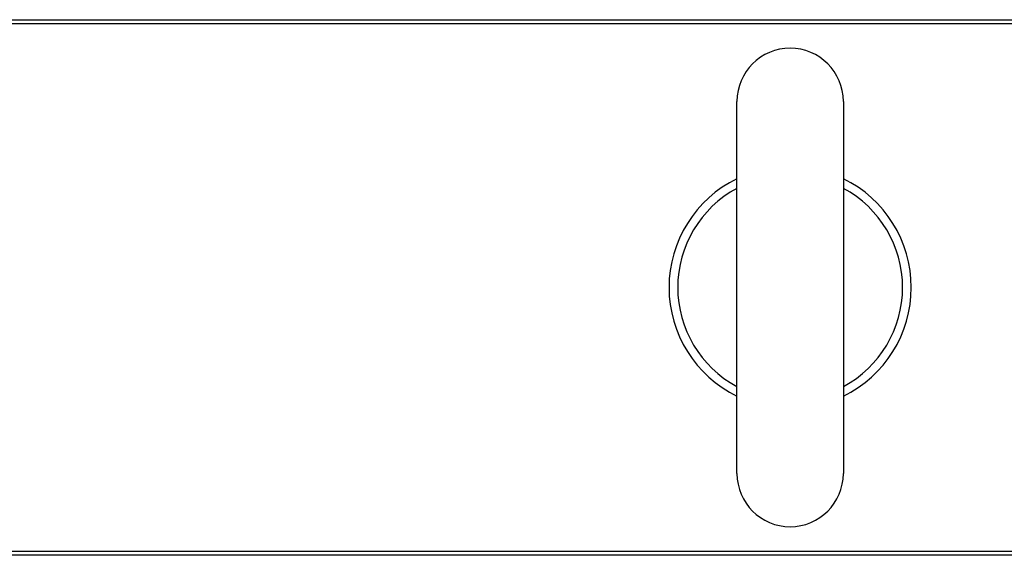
# Model space of a CAD drawing. Extents: x -1704 to 1181, y 8 to 1714.
# Tile 12 of 84: x -802 to -672, y 238 to 308. Entities that reach past the tile are written whole.
import ezdxf

# ---------------------------------------------------------------- set-up
doc = ezdxf.new("R2010")
doc.units = 0
doc.header["$LTSCALE"] = 65.395
doc.layers.get('0').update_dxf_attribs({"linetype": 'CONTINUOUS'})

msp = doc.modelspace()

# ---------------------------------------------------------------- linework, layer by layer
at = {"color": 9, "linetype": 'CONTINUOUS'}
for p, q in [((-865.84, 308.28), (-664.49, 308.28)), ((-863.49, 307.76), (-663.39, 307.76)), ((-664.49, 237.77), (-865.84, 237.77)), ((-662.15, 238.29), (-863.49, 238.29))]:
    msp.add_line(p, q, dxfattribs=at)
at = {"color": 6, "linetype": 'CONTINUOUS'}
for p, q in [((-707.49, 248.53), (-707.49, 297.53)), ((-693.49, 297.53), (-693.49, 248.53))]:
    msp.add_line(p, q, dxfattribs=at)
for centre, radius, start, end in [((-700.49, 297.53), 7, 0, 180), ((-700.49, 273.03), 15.94, 116.0549, 243.9451), ((-700.49, 273.03), 15.94, 296.0549, 63.9451), ((-700.49, 273.03), 14.8, 118.2233, 241.7767), ((-700.49, 273.03), 14.8, 298.2233, 61.7767), ((-700.49, 248.53), 7, 180, 360)]:
    msp.add_arc(centre, radius, start, end, dxfattribs=at)

doc.saveas('drawing.dxf')
